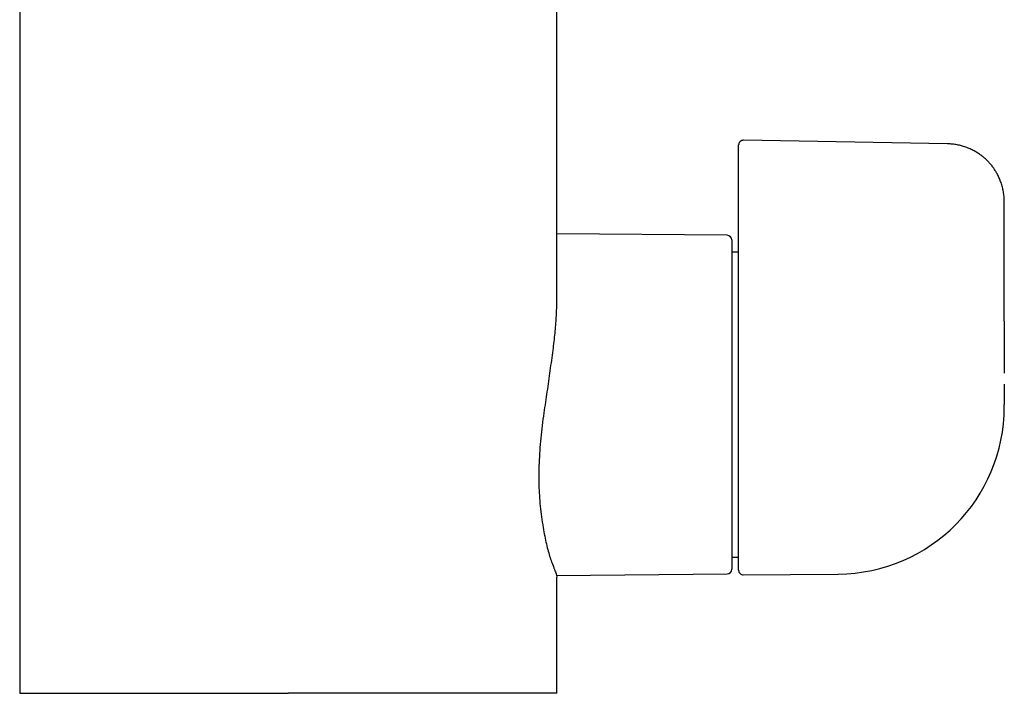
# Model space of a CAD drawing. Header units: millimetres. Extents: x 8 to 802, y 12 to 759.
# Tile 12 of 17: x 381 to 467, y 458 to 517. Entities that reach past the tile are written whole.
import ezdxf

# ---------------------------------------------------------------- set-up
doc = ezdxf.new("R2010")
doc.units = ezdxf.units.MM

msp = doc.modelspace()

# ---------------------------------------------------------------- linework, layer by layer
at = {"color": 7, "linetype": 'Continuous', "lineweight": 30}
for p, q in [((381.461, 542.464), (381.461, 458.262)), ((427.961, 492.224), (427.961, 542.464)), ((443.704, 503.769), (443.704, 505.753)), ((461.791, 505.845), (444.111, 506.153)), ((443.704, 499.412), (443.704, 503.769)), ((466.704, 490.484), (466.704, 500.846)), ((442.715, 497.923), (427.961, 498.052)), ((443.111, 497.523), (443.111, 497.417)), ((443.111, 497.417), (443.111, 469)), ((443.704, 468.915), (443.704, 497.138)), ((443.704, 496.462), (443.111, 496.462)), ((466.704, 485.022), (466.703, 483.262)), ((466.704, 483.086), (466.704, 483.274)), ((443.111, 470.062), (443.704, 470.062)), ((427.929, 468.471), (442.715, 468.6)), ((427.961, 458.262), (427.961, 468.318)), ((444.108, 468.515), (452.288, 468.587)), ((452.331, 468.587), (452.331, 468.587))]:
    msp.add_line(p, q, dxfattribs=at)
at = {"color": 7, "linetype": 'Continuous', "lineweight": 30, "flags": 128}
msp.add_lwpolyline([(466.704, 490.484), (466.704, 486.439), (466.704, 485.983)], dxfattribs=at)
at = {"color": 7, "linetype": 'Continuous', "lineweight": 30}
for centre, radius, start, end in [((442.711, 497.523), 0.4, 0, 89.5), ((452.204, 483.086), 14.5, 270.5, 0), ((442.711, 469), 0.4, 270.5, 0), ((444.104, 468.915), 0.4, 180, 270.5)]:
    msp.add_arc(centre, radius, start, end, dxfattribs=at)
for points, knots in [([(444.111, 506.153), (444.092, 506.153), (444.054, 506.152), (444.001, 506.141), (443.953, 506.125), (443.909, 506.104), (443.87, 506.079), (443.835, 506.051), (443.807, 506.022), (443.782, 505.992), (443.76, 505.959), (443.742, 505.924), (443.726, 505.887), (443.714, 505.847), (443.705, 505.8), (443.704, 505.767), (443.704, 505.75)], [0, 0, 0, 0, 0.089949, 0.175008, 0.253465, 0.323961, 0.40391, 0.468373, 0.530146, 0.59171, 0.652769, 0.715539, 0.772914, 0.840146, 0.916292, 1, 1, 1, 1]), ([(466.704, 500.846), (466.703, 500.921), (466.701, 501.07), (466.685, 501.288), (466.661, 501.499), (466.63, 501.701), (466.592, 501.894), (466.545, 502.091), (466.489, 502.29), (466.424, 502.489), (466.355, 502.675), (466.282, 502.85), (466.204, 503.02), (466.122, 503.183), (466.036, 503.339), (465.951, 503.481), (465.868, 503.611), (465.793, 503.721), (465.726, 503.814), (465.669, 503.891), (465.612, 503.963), (465.555, 504.035), (465.486, 504.116), (465.403, 504.211), (465.303, 504.318), (465.191, 504.43), (465.066, 504.548), (464.939, 504.659), (464.811, 504.763), (464.683, 504.86), (464.547, 504.957), (464.401, 505.053), (464.249, 505.146), (464.09, 505.236), (463.925, 505.321), (463.751, 505.403), (463.568, 505.481), (463.376, 505.554), (463.185, 505.618), (462.996, 505.673), (462.811, 505.72), (462.619, 505.76), (462.42, 505.794), (462.216, 505.82), (462.005, 505.838), (461.863, 505.843), (461.791, 505.845)], [0, 0, 0, 0, 0.029157, 0.05736, 0.084623, 0.110958, 0.136375, 0.160883, 0.189105, 0.216044, 0.24171, 0.266116, 0.289271, 0.31373, 0.336644, 0.358025, 0.37788, 0.396219, 0.40957, 0.421992, 0.433487, 0.444953, 0.457405, 0.474679, 0.493553, 0.514031, 0.53608, 0.559685, 0.579321, 0.599914, 0.621461, 0.643961, 0.66741, 0.69049, 0.714416, 0.739187, 0.7648, 0.791252, 0.818541, 0.842598, 0.867271, 0.89256, 0.91847, 0.945006, 0.972178, 1, 1, 1, 1]), ([(443.704, 497.138), (443.704, 497.152), (443.704, 497.181), (443.704, 497.24), (443.704, 497.311), (443.704, 497.393), (443.704, 497.487), (443.704, 497.589), (443.704, 497.698), (443.704, 497.81), (443.704, 497.928), (443.704, 498.051), (443.704, 498.189), (443.704, 498.344), (443.704, 498.516), (443.704, 498.69), (443.704, 498.868), (443.704, 499.048), (443.704, 499.23), (443.704, 499.351), (443.704, 499.412)], [0, 0, 0, 0, 0.052022, 0.104292, 0.156604, 0.208737, 0.261, 0.313551, 0.363113, 0.412419, 0.461579, 0.510865, 0.560224, 0.623147, 0.685841, 0.748576, 0.811444, 0.874373, 0.937263, 1, 1, 1, 1]), ([(427.922, 492.224), (427.924, 492.163), (427.937, 491.722), (427.902, 491.018), (427.846, 490.145), (427.784, 489.449), (427.706, 488.724), (427.568, 487.649), (427.368, 486.205), (427.115, 484.383), (426.873, 482.792), (426.682, 481.451), (426.564, 480.358), (426.476, 479.277), (426.42, 478.213), (426.395, 477.216), (426.404, 476.27), (426.447, 475.359), (426.523, 474.434), (426.632, 473.508), (426.768, 472.647), (426.915, 471.868), (427.062, 471.182), (427.218, 470.56), (427.378, 470.007), (427.576, 469.462), (427.771, 468.969), (427.903, 468.585), (427.966, 468.37), (427.955, 468.33), (427.952, 468.318)], [0, 0, 0, 0, 0.007237, 0.05279, 0.076306, 0.100322, 0.124848, 0.149894, 0.207258, 0.264684, 0.322175, 0.356595, 0.391044, 0.425551, 0.460142, 0.494846, 0.525323, 0.557823, 0.592376, 0.629004, 0.667726, 0.702144, 0.736591, 0.771069, 0.805578, 0.840122, 0.888445, 0.935041, 0.980008, 1, 1, 1, 1]), ([(381.463, 458.262), (381.462, 458.262), (381.462, 458.262), (381.476, 458.262), (381.503, 458.262), (381.543, 458.262), (381.597, 458.262), (381.663, 458.262), (381.741, 458.262), (381.833, 458.262), (381.935, 458.262), (382.047, 458.262), (382.168, 458.262), (382.3, 458.262), (382.443, 458.262), (382.6, 458.262), (382.772, 458.262), (382.959, 458.262), (383.159, 458.262), (383.371, 458.262), (383.594, 458.262), (383.825, 458.262), (384.063, 458.262), (384.306, 458.262), (384.559, 458.262), (384.822, 458.262), (385.095, 458.262), (385.377, 458.262), (385.669, 458.262), (385.97, 458.262), (386.28, 458.262), (386.598, 458.262), (386.922, 458.262), (387.253, 458.262), (387.593, 458.262), (387.949, 458.262), (388.324, 458.262), (388.718, 458.262), (389.12, 458.262), (389.532, 458.262), (389.951, 458.262), (390.371, 458.262), (390.79, 458.262), (391.208, 458.262), (391.632, 458.262), (392.062, 458.262), (392.499, 458.262), (392.942, 458.262), (393.391, 458.262), (393.845, 458.262), (394.304, 458.262), (394.766, 458.262), (395.23, 458.262), (395.696, 458.262), (396.166, 458.262), (396.643, 458.262), (397.127, 458.262), (397.617, 458.262), (398.112, 458.262), (398.609, 458.262), (399.106, 458.262), (399.603, 458.262), (400.1, 458.262), (400.599, 458.262), (401.103, 458.262), (401.612, 458.262), (402.126, 458.262), (402.642, 458.262), (403.158, 458.262), (403.675, 458.262), (404.193, 458.262), (404.538, 458.262), (404.711, 458.262)], [0, 0, 0, 0, 0.009004, 0.024015, 0.039026, 0.054038, 0.06905, 0.084063, 0.099076, 0.114089, 0.129103, 0.143259, 0.157414, 0.171569, 0.185724, 0.199878, 0.21489, 0.229901, 0.244912, 0.259923, 0.274934, 0.289945, 0.304099, 0.318254, 0.332409, 0.346564, 0.36072, 0.374875, 0.389031, 0.403186, 0.417342, 0.431496, 0.445398, 0.459299, 0.4732, 0.4871, 0.502111, 0.517122, 0.532133, 0.547144, 0.562156, 0.577169, 0.591324, 0.605479, 0.619635, 0.63379, 0.647946, 0.662101, 0.676256, 0.69041, 0.704564, 0.718717, 0.732618, 0.746518, 0.760418, 0.774318, 0.788471, 0.802624, 0.816778, 0.830933, 0.845087, 0.85899, 0.872892, 0.886795, 0.900698, 0.914885, 0.929071, 0.943257, 0.957443, 0.971629, 0.985814, 1, 1, 1, 1]), ([(427.961, 458.262), (427.96, 458.262), (427.957, 458.262), (427.938, 458.262), (427.907, 458.262), (427.864, 458.262), (427.809, 458.262), (427.742, 458.262), (427.666, 458.262), (427.58, 458.262), (427.484, 458.262), (427.377, 458.262), (427.26, 458.262), (427.132, 458.262), (426.993, 458.262), (426.844, 458.262), (426.685, 458.262), (426.516, 458.262), (426.339, 458.262), (426.152, 458.262), (425.956, 458.262), (425.748, 458.262), (425.53, 458.262), (425.301, 458.262), (425.061, 458.262), (424.813, 458.262), (424.556, 458.262), (424.292, 458.262), (424.021, 458.262), (423.741, 458.262), (423.434, 458.262), (423.098, 458.262), (422.732, 458.262), (422.354, 458.262), (421.965, 458.262), (421.564, 458.262), (421.166, 458.262), (420.771, 458.262), (420.38, 458.262), (419.98, 458.262), (419.573, 458.262), (419.158, 458.262), (418.743, 458.262), (418.33, 458.262), (417.918, 458.262), (417.5, 458.262), (417.077, 458.262), (416.647, 458.262), (416.212, 458.262), (415.771, 458.262), (415.325, 458.262), (414.875, 458.262), (414.422, 458.262), (413.967, 458.262), (413.511, 458.262), (413.051, 458.262), (412.585, 458.262), (412.111, 458.262), (411.632, 458.262), (411.149, 458.262), (410.663, 458.262), (410.178, 458.262), (409.693, 458.262), (409.208, 458.262), (408.721, 458.262), (408.202, 458.262), (407.649, 458.262), (407.064, 458.262), (406.477, 458.262), (405.889, 458.262), (405.3, 458.262), (404.907, 458.262), (404.711, 458.262)], [0, 0, 0, 0, 0.014633, 0.029267, 0.0439, 0.058535, 0.073169, 0.087805, 0.101604, 0.115404, 0.129203, 0.143003, 0.156802, 0.170601, 0.1844, 0.198199, 0.211997, 0.225794, 0.239345, 0.252896, 0.266447, 0.279998, 0.293795, 0.307594, 0.321392, 0.335191, 0.34899, 0.362544, 0.376097, 0.38965, 0.403203, 0.419337, 0.435471, 0.451604, 0.467736, 0.483868, 0.5, 0.514633, 0.529266, 0.5439, 0.558534, 0.573169, 0.587804, 0.601604, 0.615403, 0.629203, 0.643002, 0.656801, 0.6706, 0.684399, 0.698197, 0.711995, 0.725792, 0.739343, 0.752893, 0.766443, 0.779994, 0.793791, 0.807589, 0.821387, 0.835185, 0.848984, 0.862537, 0.87609, 0.889643, 0.903196, 0.919331, 0.935465, 0.951599, 0.967733, 0.983866, 1, 1, 1, 1])]:
    msp.add_open_spline(points, degree=3, knots=knots, dxfattribs=at)

doc.saveas('drawing.dxf')
